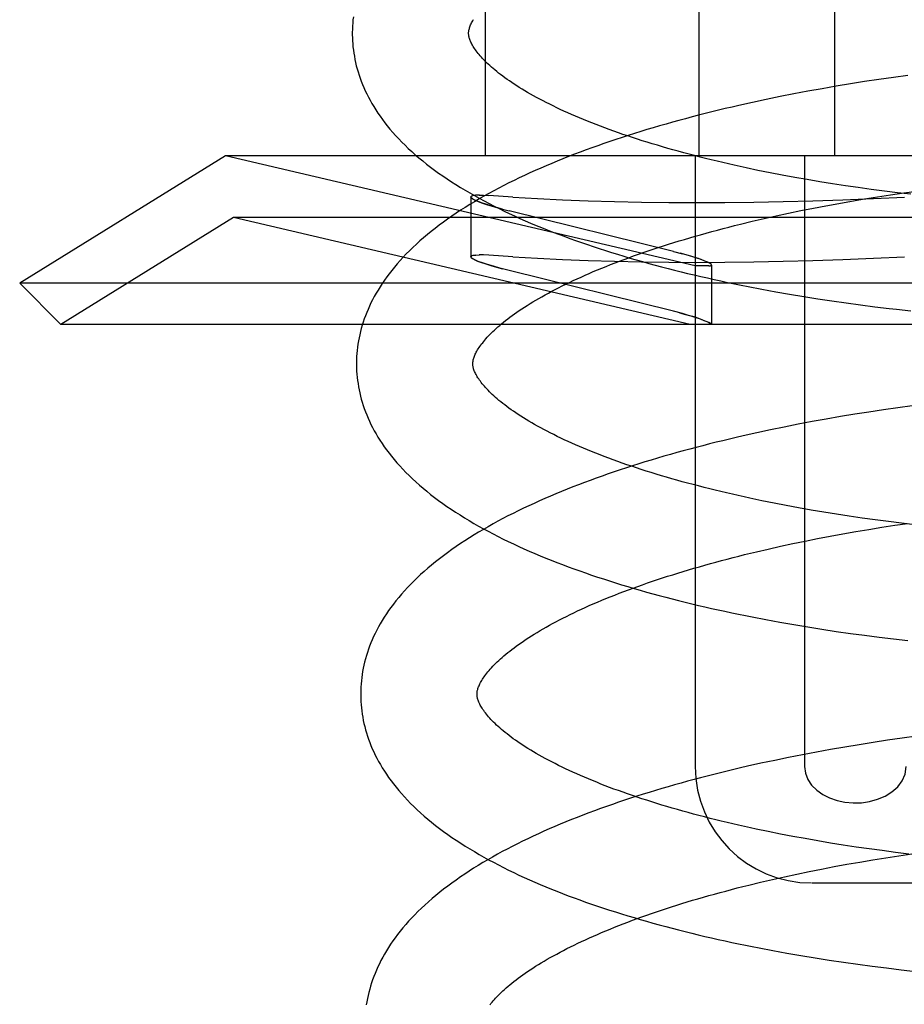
# Model space of a CAD drawing. Header units: inches. Extents: x 0 to 243, y 0 to 157.
# Tile 87 of 115: x 142.11 to 142.262, y 58.545 to 58.714. Entities that reach past the tile are written whole.
import ezdxf

# ---------------------------------------------------------------- set-up
doc = ezdxf.new("R2010")
doc.units = ezdxf.units.IN
doc.header["$LTSCALE"] = 13.357143
doc.header["$MEASUREMENT"] = 0
doc.linetypes.add('HIDDEN', pattern=[0.2, 0.1, -0.1])
doc.layers.add('DEFAULT_2', color=8, linetype='HIDDEN')

msp = doc.modelspace()

# ---------------------------------------------------------------- linework, layer by layer
at = {"layer": 'DEFAULT_2', "color": 8, "linetype": 'HIDDEN'}
for p, q in [((142.19018, 58.84735), (142.19018, 58.6911)), ((142.22694, 58.84735), (142.22694, 58.6911)), ((142.25024, 58.84735), (142.25024, 58.6911)), ((142.25788, 58.7042), (142.25542, 58.70383)), ((142.26035, 58.70455), (142.25788, 58.7042)), ((142.26283, 58.70489), (142.26035, 58.70455)), ((142.24809, 58.70261), (142.24567, 58.70218)), ((142.25052, 58.70304), (142.24809, 58.70261)), ((142.25297, 58.70344), (142.25052, 58.70304)), ((142.25542, 58.70383), (142.25297, 58.70344)), ((142.23849, 58.70076), (142.23613, 58.70025)), ((142.24087, 58.70125), (142.23849, 58.70076)), ((142.24326, 58.70172), (142.24087, 58.70125)), ((142.24567, 58.70218), (142.24326, 58.70172)), ((142.23613, 58.70025), (142.23378, 58.69973)), ((142.14554, 58.6911), (142.11018, 58.66917)), ((142.2263, 58.67216), (142.14554, 58.6911)), ((142.40081, 58.6911), (142.14554, 58.6911)), ((142.2263, 58.6911), (142.2263, 58.5861)), ((142.2451, 58.6911), (142.2451, 58.5861)), ((142.23916, 58.68816), (142.23708, 58.68858)), ((142.24126, 58.68776), (142.23916, 58.68816)), ((142.24339, 58.68736), (142.24126, 58.68776)), ((142.24553, 58.68699), (142.24339, 58.68736)), ((142.2477, 58.68662), (142.24553, 58.68699)), ((142.24989, 58.68627), (142.2477, 58.68662)), ((142.2521, 58.68593), (142.24989, 58.68627)), ((142.25432, 58.68561), (142.2521, 58.68593)), ((142.25656, 58.6853), (142.25432, 58.68561)), ((142.18773, 58.68401), (142.1878, 58.68387)), ((142.18773, 58.684), (142.18773, 58.67373)), ((142.18919, 58.68433), (142.18854, 58.6843)), ((142.19493, 58.68398), (142.19082, 58.68426)), ((142.25317, 58.68329), (142.25539, 58.68366)), ((142.25539, 58.68366), (142.25763, 58.68402)), ((142.25881, 58.685), (142.25656, 58.6853)), ((142.25763, 58.68402), (142.25988, 58.68437)), ((142.26107, 58.68472), (142.25881, 58.685)), ((142.25988, 58.68437), (142.26214, 58.6847)), ((142.26335, 58.68446), (142.26107, 58.68472)), ((142.26214, 58.6847), (142.26441, 58.68501)), ((142.19273, 58.68204), (142.19431, 58.68163)), ((142.24445, 58.68166), (142.2466, 58.68209)), ((142.2466, 58.68209), (142.24877, 58.6825)), ((142.24877, 58.6825), (142.25096, 58.6829)), ((142.25096, 58.6829), (142.25317, 58.68329)), ((142.14693, 58.6805), (142.11725, 58.6621)), ((142.22541, 58.6621), (142.14693, 58.6805)), ((142.39943, 58.6805), (142.14693, 58.6805)), ((142.22255, 58.67464), (142.19431, 58.68163)), ((142.23609, 58.67982), (142.23814, 58.6803)), ((142.23814, 58.6803), (142.24022, 58.68076)), ((142.24022, 58.68076), (142.24233, 58.68122)), ((142.24233, 58.68122), (142.24445, 58.68166)), ((142.23407, 58.67933), (142.23609, 58.67982)), ((142.1878, 58.6736), (142.18773, 58.67374)), ((142.18854, 58.67403), (142.18919, 58.67406)), ((142.19493, 58.67371), (142.19082, 58.67399)), ((142.22255, 58.67464), (142.22412, 58.67423)), ((142.22863, 58.67216), (142.2263, 58.67216)), ((142.22912, 58.6723), (142.22912, 58.6621)), ((142.19431, 58.67136), (142.19273, 58.67177)), ((142.22255, 58.66436), (142.19431, 58.67136)), ((142.11725, 58.6621), (142.11018, 58.66917)), ((142.43618, 58.66917), (142.11018, 58.66917)), ((142.23774, 58.66816), (142.24013, 58.66772)), ((142.24013, 58.66772), (142.24252, 58.6673)), ((142.24252, 58.6673), (142.24494, 58.6669)), ((142.24494, 58.6669), (142.24736, 58.66651)), ((142.24736, 58.66651), (142.2498, 58.66614)), ((142.2498, 58.66614), (142.25225, 58.66579)), ((142.25225, 58.66579), (142.25471, 58.66546)), ((142.25471, 58.66546), (142.25718, 58.66514)), ((142.25718, 58.66514), (142.25965, 58.66484)), ((142.22412, 58.66396), (142.22255, 58.66436)), ((142.42911, 58.6621), (142.11725, 58.6621)), ((142.25371, 58.64665), (142.25126, 58.64625)), ((142.25616, 58.64704), (142.25371, 58.64665)), ((142.25863, 58.64741), (142.25616, 58.64704)), ((142.2611, 58.64776), (142.25863, 58.64741)), ((142.26357, 58.6481), (142.2611, 58.64776)), ((142.244, 58.64493), (142.24161, 58.64446)), ((142.24641, 58.64539), (142.244, 58.64493)), ((142.24883, 58.64583), (142.24641, 58.64539)), ((142.25126, 58.64625), (142.24883, 58.64583)), ((142.23687, 58.64346), (142.23452, 58.64294)), ((142.23923, 58.64397), (142.23687, 58.64346)), ((142.24161, 58.64446), (142.23923, 58.64397)), ((142.23984, 58.63138), (142.23776, 58.6318)), ((142.24194, 58.63097), (142.23984, 58.63138)), ((142.24407, 58.63058), (142.24194, 58.63097)), ((142.24622, 58.6302), (142.24407, 58.63058)), ((142.24839, 58.62983), (142.24622, 58.6302)), ((142.25058, 58.62948), (142.24839, 58.62983)), ((142.25278, 58.62914), (142.25058, 58.62948)), ((142.25501, 58.62882), (142.25278, 58.62914)), ((142.25724, 58.62851), (142.25501, 58.62882)), ((142.25949, 58.62822), (142.25724, 58.62851)), ((142.26176, 58.62794), (142.25949, 58.62822)), ((142.2606, 58.62757), (142.26286, 58.6279)), ((142.26403, 58.62767), (142.26176, 58.62794)), ((142.25168, 58.62611), (142.25389, 58.6265)), ((142.25389, 58.6265), (142.25611, 58.62687)), ((142.25611, 58.62687), (142.25835, 58.62723)), ((142.25835, 58.62723), (142.2606, 58.62757)), ((142.24305, 58.62443), (142.24517, 58.62487)), ((142.24517, 58.62487), (142.24732, 58.62529)), ((142.24732, 58.62529), (142.24949, 58.62571)), ((142.24949, 58.62571), (142.25168, 58.62611)), ((142.23479, 58.62254), (142.23681, 58.62303)), ((142.23681, 58.62303), (142.23886, 58.6235)), ((142.23886, 58.6235), (142.24094, 58.62397)), ((142.24094, 58.62397), (142.24305, 58.62443)), ((142.23845, 58.61137), (142.24083, 58.61093)), ((142.24083, 58.61093), (142.24323, 58.61051)), ((142.24323, 58.61051), (142.24565, 58.61011)), ((142.24565, 58.61011), (142.24807, 58.60972)), ((142.24807, 58.60972), (142.25051, 58.60935)), ((142.25051, 58.60935), (142.25296, 58.609)), ((142.25296, 58.609), (142.25542, 58.60867)), ((142.25542, 58.60867), (142.25789, 58.60835)), ((142.25789, 58.60835), (142.26036, 58.60805)), ((142.26036, 58.60805), (142.26284, 58.60777)), ((142.25937, 58.59062), (142.2569, 58.59025)), ((142.26184, 58.59097), (142.25937, 58.59062)), ((142.26431, 58.59131), (142.26184, 58.59097)), ((142.24957, 58.58904), (142.24715, 58.5886)), ((142.252, 58.58946), (142.24957, 58.58904)), ((142.25445, 58.58986), (142.252, 58.58946)), ((142.2569, 58.59025), (142.25445, 58.58986)), ((142.24234, 58.58767), (142.23997, 58.58718)), ((142.24474, 58.58815), (142.24234, 58.58767)), ((142.24715, 58.5886), (142.24474, 58.58815)), ((142.2376, 58.58668), (142.23526, 58.58615)), ((142.23997, 58.58718), (142.2376, 58.58668)), ((142.24094, 58.57451), (142.23885, 58.57493)), ((142.24306, 58.57411), (142.24094, 58.57451)), ((142.2452, 58.57372), (142.24306, 58.57411)), ((142.24736, 58.57334), (142.2452, 58.57372)), ((142.24954, 58.57297), (142.24736, 58.57334)), ((142.25175, 58.57262), (142.24954, 58.57297)), ((142.25397, 58.57228), (142.25175, 58.57262)), ((142.2562, 58.57196), (142.25397, 58.57228)), ((142.25845, 58.57166), (142.2562, 58.57196)), ((142.25681, 58.57008), (142.25905, 58.57043)), ((142.26072, 58.57136), (142.25845, 58.57166)), ((142.25905, 58.57043), (142.26129, 58.57078)), ((142.26299, 58.57108), (142.26072, 58.57136)), ((142.26129, 58.57078), (142.26355, 58.57111)), ((142.24802, 58.5685), (142.25019, 58.56891)), ((142.25019, 58.56891), (142.25238, 58.56931)), ((142.25238, 58.56931), (142.25459, 58.5697)), ((142.25459, 58.5697), (142.25681, 58.57008)), ((142.23956, 58.56671), (142.24164, 58.56718)), ((142.24164, 58.56718), (142.24374, 58.56763)), ((142.24374, 58.56763), (142.24587, 58.56807)), ((142.24587, 58.56807), (142.24802, 58.5685)), ((142.23549, 58.56574), (142.23751, 58.56623)), ((142.23751, 58.56623), (142.23956, 58.56671)), ((142.2464, 58.5661), (142.29995, 58.5661)), ((142.23966, 58.55449), (142.24205, 58.55405)), ((142.24205, 58.55405), (142.24446, 58.55363)), ((142.24446, 58.55363), (142.24689, 58.55323)), ((142.24689, 58.55323), (142.24932, 58.55285)), ((142.24932, 58.55285), (142.25177, 58.55248)), ((142.25177, 58.55248), (142.25424, 58.55213)), ((142.25424, 58.55213), (142.25671, 58.5518)), ((142.25671, 58.5518), (142.25919, 58.55149)), ((142.25919, 58.55149), (142.26167, 58.55119)), ((142.26167, 58.55119), (142.26416, 58.55091))]:
    msp.add_line(p, q, dxfattribs=at)
for points in [[(142.16753, 58.71499), (142.16747, 58.71445), (142.16742, 58.71391), (142.16738, 58.71337), (142.16736, 58.71283), (142.16735, 58.71229), (142.16735, 58.71184)], [(142.18735, 58.7121), (142.18735, 58.7122), (142.18735, 58.71232), (142.18736, 58.71244), (142.18738, 58.71256), (142.1874, 58.71268), (142.18743, 58.71281), (142.18747, 58.71295), (142.18751, 58.7131), (142.18756, 58.71325), (142.18762, 58.71341), (142.18769, 58.71358), (142.18776, 58.71375), (142.18785, 58.71393), (142.18795, 58.71412), (142.18805, 58.7143), (142.18816, 58.7145)], [(142.16735, 58.71184), (142.16736, 58.71139), (142.16738, 58.71086), (142.16742, 58.71032), (142.16747, 58.70979), (142.16753, 58.70925), (142.16761, 58.70872), (142.1677, 58.70818), (142.1678, 58.70765), (142.16791, 58.70711), (142.16804, 58.70657), (142.16818, 58.70604), (142.16834, 58.7055), (142.16851, 58.70496), (142.16869, 58.70442), (142.16889, 58.70388), (142.16911, 58.70334), (142.16933, 58.7028), (142.16958, 58.70226), (142.16984, 58.70171), (142.17011, 58.70117), (142.17041, 58.70062), (142.17071, 58.70007), (142.17104, 58.69953), (142.17138, 58.69898), (142.17174, 58.69843), (142.17212, 58.69787), (142.17252, 58.69732), (142.17294, 58.69677), (142.17337, 58.69622), (142.17383, 58.69566), (142.17431, 58.69511), (142.1748, 58.69455), (142.17532, 58.694), (142.17585, 58.69345), (142.17641, 58.6929), (142.17698, 58.69235), (142.17757, 58.69181), (142.17818, 58.69127), (142.17881, 58.69073), (142.17945, 58.6902), (142.18011, 58.68967), (142.18079, 58.68915), (142.18148, 58.68863), (142.18219, 58.68812), (142.18291, 58.68761), (142.18365, 58.68711), (142.1844, 58.68662), (142.18516, 58.68613), (142.18594, 58.68565), (142.18673, 58.68517), (142.18753, 58.6847), (142.18834, 58.68423), (142.18917, 58.68378), (142.19, 58.68333), (142.19085, 58.68288), (142.19171, 58.68244), (142.19258, 58.68201), (142.19346, 58.68158), (142.19434, 58.68116), (142.19524, 58.68074), (142.19615, 58.68033), (142.19707, 58.67992), (142.198, 58.67952), (142.19893, 58.67913), (142.19988, 58.67874), (142.20083, 58.67836), (142.2018, 58.67798), (142.20277, 58.67761), (142.20375, 58.67724), (142.20474, 58.67687), (142.20574, 58.67652), (142.20674, 58.67616), (142.20776, 58.67581), (142.20878, 58.67547), (142.20981, 58.67513), (142.21085, 58.6748), (142.21189, 58.67447), (142.21294, 58.67415), (142.214, 58.67383), (142.21507, 58.67351), (142.21614, 58.6732), (142.21723, 58.6729), (142.21831, 58.67259), (142.21941, 58.6723), (142.22051, 58.67201), (142.22162, 58.67172), (142.22273, 58.67143), (142.22386, 58.67116), (142.22498, 58.67088), (142.22612, 58.67061), (142.22725, 58.67035), (142.2284, 58.67009), (142.22955, 58.66983), (142.2307, 58.66958), (142.23187, 58.66933), (142.23303, 58.66909), (142.2342, 58.66885), (142.23538, 58.66861), (142.23774, 58.66816)], [(142.23708, 58.68858), (142.23503, 58.68902), (142.23402, 58.68924), (142.23301, 58.68946), (142.23201, 58.68969), (142.23102, 58.68992), (142.23004, 58.69015), (142.22906, 58.69038), (142.22809, 58.69062), (142.22714, 58.69086), (142.22619, 58.69111), (142.22524, 58.69135), (142.22431, 58.6916), (142.22339, 58.69185), (142.22247, 58.69211), (142.22157, 58.69236), (142.22067, 58.69262), (142.21979, 58.69288), (142.21891, 58.69315), (142.21805, 58.69341), (142.21719, 58.69368), (142.21635, 58.69395), (142.21551, 58.69422), (142.21469, 58.6945), (142.21388, 58.69477), (142.21308, 58.69505), (142.21229, 58.69533), (142.21151, 58.69561), (142.21074, 58.69589), (142.20999, 58.69617), (142.20924, 58.69646), (142.20851, 58.69674), (142.20779, 58.69703), (142.20709, 58.69732), (142.20639, 58.69761), (142.20571, 58.6979), (142.20504, 58.69819), (142.20438, 58.69848), (142.20373, 58.69877), (142.2031, 58.69906), (142.20248, 58.69935), (142.20187, 58.69964), (142.20128, 58.69993), (142.2007, 58.70023), (142.20013, 58.70052), (142.19958, 58.70081), (142.19903, 58.7011), (142.1985, 58.70139), (142.19799, 58.70168), (142.19749, 58.70197), (142.197, 58.70225), (142.19652, 58.70254), (142.19606, 58.70282), (142.19561, 58.70311), (142.19518, 58.70339), (142.19476, 58.70367), (142.19435, 58.70395), (142.19395, 58.70422), (142.19357, 58.7045), (142.1932, 58.70477), (142.19284, 58.70504), (142.1925, 58.7053), (142.19217, 58.70557), (142.19185, 58.70583), (142.19154, 58.70609), (142.19125, 58.70634), (142.19097, 58.70659), (142.1907, 58.70684), (142.19044, 58.70708), (142.1902, 58.70732), (142.18996, 58.70756), (142.18974, 58.70779), (142.18953, 58.70802), (142.18934, 58.70825), (142.18915, 58.70847), (142.18897, 58.70868), (142.1888, 58.70889), (142.18865, 58.7091), (142.1885, 58.7093), (142.18836, 58.7095), (142.18824, 58.7097), (142.18812, 58.70989), (142.18801, 58.71007), (142.18791, 58.71025), (142.18782, 58.71043), (142.18774, 58.7106), (142.18767, 58.71076), (142.1876, 58.71092), (142.18754, 58.71107), (142.1875, 58.71122), (142.18746, 58.71136), (142.18742, 58.71149), (142.1874, 58.71162), (142.18738, 58.71175), (142.18736, 58.71187), (142.18735, 58.71199), (142.18735, 58.7121)], [(142.23378, 58.69973), (142.23262, 58.69946), (142.23146, 58.69919), (142.23031, 58.69891), (142.22916, 58.69863), (142.22801, 58.69834), (142.22688, 58.69805), (142.22575, 58.69776), (142.22462, 58.69746), (142.2235, 58.69716), (142.22239, 58.69685), (142.22128, 58.69654), (142.22018, 58.69622), (142.21909, 58.6959), (142.218, 58.69558), (142.21692, 58.69525), (142.21585, 58.69492), (142.21478, 58.69458), (142.21372, 58.69424), (142.21267, 58.69389), (142.21163, 58.69354), (142.21059, 58.69318), (142.20956, 58.69282), (142.20854, 58.69246), (142.20753, 58.69209), (142.20653, 58.69172), (142.20553, 58.69134), (142.20454, 58.69095), (142.20356, 58.69057), (142.20259, 58.69017), (142.20163, 58.68977), (142.20068, 58.68937), (142.19973, 58.68896), (142.1988, 58.68855), (142.19787, 58.68813), (142.19695, 58.68771), (142.19605, 58.68728), (142.19515, 58.68685), (142.19426, 58.68641), (142.19339, 58.68596), (142.19252, 58.68551), (142.19166, 58.68506), (142.19082, 58.6846), (142.18998, 58.68413), (142.18916, 58.68366), (142.18834, 58.68318), (142.18754, 58.68269), (142.18675, 58.6822), (142.18597, 58.68171), (142.18521, 58.6812), (142.18446, 58.6807), (142.18372, 58.68018), (142.183, 58.67966), (142.18229, 58.67914), (142.18159, 58.67861), (142.18091, 58.67807), (142.18025, 58.67753), (142.1796, 58.67699), (142.17897, 58.67644), (142.17836, 58.67589), (142.17777, 58.67533), (142.17719, 58.67477), (142.17663, 58.67421), (142.17609, 58.67365), (142.17557, 58.67308), (142.17507, 58.67252), (142.17459, 58.67195), (142.17413, 58.67139), (142.17369, 58.67082), (142.17327, 58.67026), (142.17287, 58.66969), (142.17248, 58.66913), (142.17212, 58.66857), (142.17177, 58.66801), (142.17144, 58.66745), (142.17113, 58.6669), (142.17083, 58.66634), (142.17056, 58.66579), (142.1703, 58.66524), (142.17005, 58.66469), (142.16982, 58.66414), (142.16961, 58.66359), (142.16941, 58.66305), (142.16922, 58.6625), (142.16905, 58.66196), (142.1689, 58.66142), (142.16875, 58.66087), (142.16863, 58.66033), (142.16851, 58.65979), (142.16841, 58.65926), (142.16832, 58.65872), (142.16825, 58.65818), (142.16819, 58.65764), (142.16814, 58.65711), (142.1681, 58.65657), (142.16808, 58.65603), (142.16807, 58.6555), (142.16807, 58.65505)], [(142.18858, 58.68431), (142.18813, 58.68425), (142.18785, 58.68416), (142.18773, 58.68403), (142.18773, 58.68401)], [(142.18773, 58.68401), (142.18782, 58.68414), (142.18809, 58.68424), (142.18854, 58.6843)], [(142.19318, 58.68193), (142.19212, 58.68221), (142.19115, 58.68249), (142.19029, 58.68276), (142.18953, 58.68302), (142.18889, 58.68326), (142.18839, 58.68348), (142.18802, 58.68369), (142.18781, 58.68386), (142.18773, 58.68401)], [(142.18803, 58.68368), (142.18844, 58.68346), (142.18901, 58.68321), (142.18974, 58.68294), (142.19061, 58.68266), (142.19162, 58.68236), (142.19273, 58.68204)], [(142.18915, 58.68433), (142.18992, 58.68431), (142.19082, 58.68426)], [(142.19493, 58.68398), (142.19916, 58.68374), (142.20348, 58.68353), (142.20791, 58.68335), (142.21243, 58.68322), (142.21704, 58.68312), (142.22175, 58.68306), (142.22654, 58.68304), (142.23141, 58.68306), (142.23637, 58.68312), (142.2414, 58.68322), (142.24651, 58.68335), (142.25168, 58.68353), (142.25693, 58.68374), (142.26224, 58.68398)], [(142.18807, 58.65531), (142.18807, 58.65541), (142.18807, 58.65553), (142.18808, 58.65564), (142.1881, 58.65577), (142.18812, 58.65589), (142.18815, 58.65602), (142.18819, 58.65616), (142.18823, 58.65631), (142.18828, 58.65646), (142.18834, 58.65662), (142.18841, 58.65679), (142.18848, 58.65696), (142.18857, 58.65714), (142.18867, 58.65732), (142.18877, 58.65751), (142.18888, 58.65771), (142.189, 58.65791), (142.18914, 58.65811), (142.18928, 58.65831), (142.18942, 58.65852), (142.18958, 58.65874), (142.18976, 58.65896), (142.18994, 58.65918), (142.19013, 58.65941), (142.19033, 58.65965), (142.19055, 58.65989), (142.19077, 58.66013), (142.19101, 58.66037), (142.19126, 58.66063), (142.19152, 58.66088), (142.19179, 58.66114), (142.19208, 58.6614), (142.19238, 58.66166), (142.19269, 58.66193), (142.19301, 58.6622), (142.19335, 58.66248), (142.1937, 58.66276), (142.19406, 58.66304), (142.19443, 58.66332), (142.19482, 58.66361), (142.19522, 58.6639), (142.19564, 58.66419), (142.19606, 58.66448), (142.1965, 58.66477), (142.19696, 58.66507), (142.19742, 58.66537), (142.1979, 58.66567), (142.1984, 58.66597), (142.1989, 58.66627), (142.19942, 58.66657), (142.19995, 58.66687), (142.2005, 58.66718), (142.20106, 58.66749), (142.20163, 58.66779), (142.20222, 58.6681), (142.20282, 58.66841), (142.20343, 58.66871), (142.20405, 58.66902), (142.20469, 58.66933), (142.20534, 58.66964), (142.206, 58.66994), (142.20668, 58.67025), (142.20736, 58.67056), (142.20806, 58.67086), (142.20877, 58.67117), (142.2095, 58.67147), (142.21023, 58.67177), (142.21098, 58.67208), (142.21174, 58.67238), (142.21251, 58.67268), (142.21329, 58.67298), (142.21408, 58.67327), (142.21489, 58.67357), (142.2157, 58.67387), (142.21653, 58.67416), (142.21737, 58.67445), (142.21822, 58.67474), (142.21907, 58.67503), (142.21994, 58.67531), (142.22082, 58.6756), (142.22171, 58.67588), (142.2226, 58.67616), (142.22351, 58.67644), (142.22443, 58.67671), (142.22535, 58.67699), (142.22629, 58.67726), (142.22723, 58.67752), (142.22818, 58.67779), (142.22914, 58.67805), (142.23011, 58.67831), (142.23109, 58.67857), (142.23208, 58.67883), (142.23307, 58.67908), (142.23407, 58.67933)], [(142.18773, 58.67374), (142.18774, 58.67376), (142.18785, 58.67389), (142.18813, 58.67398), (142.18858, 58.67403)], [(142.18854, 58.67403), (142.18809, 58.67397), (142.18782, 58.67387), (142.18773, 58.67374)], [(142.18773, 58.67374), (142.18781, 58.67359), (142.18802, 58.67341), (142.18839, 58.67321), (142.18889, 58.67299), (142.18953, 58.67275), (142.19029, 58.67249), (142.19116, 58.67222), (142.19213, 58.67194), (142.19318, 58.67165)], [(142.19082, 58.67399), (142.18992, 58.67404), (142.18915, 58.67406)], [(142.19493, 58.67371), (142.19916, 58.67347), (142.20348, 58.67326), (142.20791, 58.67308), (142.21243, 58.67295), (142.21704, 58.67285), (142.22175, 58.67279), (142.22654, 58.67277), (142.23141, 58.67279), (142.23637, 58.67285), (142.2414, 58.67295), (142.24651, 58.67308), (142.25168, 58.67326), (142.25693, 58.67347), (142.26224, 58.67371)], [(142.22912, 58.6723), (142.22905, 58.67243), (142.22884, 58.67259), (142.22847, 58.67278), (142.22797, 58.673), (142.22734, 58.67324), (142.22658, 58.6735), (142.22571, 58.67377), (142.22473, 58.67406), (142.22368, 58.67434)], [(142.22912, 58.6723), (142.22912, 58.67231), (142.22905, 58.67243), (142.22886, 58.67257), (142.22854, 58.67274), (142.2281, 58.67294), (142.22754, 58.67316), (142.22686, 58.67341), (142.22606, 58.67367), (142.22515, 58.67394), (142.22412, 58.67423)], [(142.19273, 58.67177), (142.19161, 58.67209), (142.19061, 58.67238), (142.18974, 58.67267), (142.18901, 58.67294), (142.18844, 58.67319), (142.18803, 58.67341)], [(142.22863, 58.67216), (142.22891, 58.67218), (142.22908, 58.67223), (142.22912, 58.6723)], [(142.22863, 58.67216), (142.22878, 58.67217), (142.2289, 58.67218), (142.229, 58.6722), (142.22907, 58.67223), (142.22911, 58.67226), (142.22912, 58.6723)], [(142.22361, 58.66409), (142.22461, 58.66382), (142.22554, 58.66355), (142.22639, 58.66329), (142.22713, 58.66304), (142.22777, 58.6628), (142.22829, 58.66259), (142.22868, 58.6624), (142.22896, 58.66224), (142.2291, 58.6621)], [(142.2291, 58.6621), (142.22894, 58.66225), (142.22864, 58.66242), (142.2282, 58.66263), (142.22762, 58.66286), (142.22692, 58.66311), (142.22609, 58.66339), (142.22516, 58.66366), (142.22412, 58.66396)], [(142.25965, 58.66484), (142.26089, 58.6647), (142.26337, 58.66443)], [(142.16807, 58.65505), (142.16808, 58.6546), (142.1681, 58.65407), (142.16814, 58.65353), (142.16819, 58.653), (142.16825, 58.65246), (142.16833, 58.65192), (142.16842, 58.65139), (142.16852, 58.65085), (142.16863, 58.65032), (142.16876, 58.64978), (142.1689, 58.64924), (142.16906, 58.64871), (142.16923, 58.64817), (142.16941, 58.64763), (142.16961, 58.64709), (142.16983, 58.64655), (142.17005, 58.64601), (142.1703, 58.64546), (142.17056, 58.64492), (142.17083, 58.64438), (142.17113, 58.64383), (142.17143, 58.64328), (142.17176, 58.64273), (142.1721, 58.64219), (142.17246, 58.64164), (142.17284, 58.64108), (142.17324, 58.64053), (142.17366, 58.63998), (142.17409, 58.63943), (142.17455, 58.63887), (142.17502, 58.63832), (142.17552, 58.63777), (142.17603, 58.63722), (142.17656, 58.63667), (142.17712, 58.63612), (142.17769, 58.63557), (142.17828, 58.63503), (142.17889, 58.63449), (142.17951, 58.63395), (142.18016, 58.63342), (142.18082, 58.63289), (142.18149, 58.63237), (142.18219, 58.63185), (142.18289, 58.63134), (142.18362, 58.63083), (142.18435, 58.63033), (142.1851, 58.62983), (142.18587, 58.62935), (142.18665, 58.62886), (142.18744, 58.62839), (142.18824, 58.62791), (142.18905, 58.62745), (142.18988, 58.62699), (142.19072, 58.62654), (142.19156, 58.62609), (142.19242, 58.62565), (142.19329, 58.62522), (142.19417, 58.62479), (142.19506, 58.62437), (142.19595, 58.62395), (142.19686, 58.62354), (142.19778, 58.62314), (142.19871, 58.62274), (142.19964, 58.62234), (142.20059, 58.62195), (142.20155, 58.62157), (142.20251, 58.62119), (142.20348, 58.62082), (142.20446, 58.62045), (142.20545, 58.62009), (142.20645, 58.61973), (142.20745, 58.61938), (142.20847, 58.61903), (142.20949, 58.61868), (142.21052, 58.61835), (142.21156, 58.61801), (142.2126, 58.61768), (142.21365, 58.61736), (142.21471, 58.61704), (142.21578, 58.61672), (142.21685, 58.61641), (142.21794, 58.61611), (142.21902, 58.61581), (142.22012, 58.61551), (142.22122, 58.61522), (142.22233, 58.61493), (142.22344, 58.61465), (142.22457, 58.61437), (142.22569, 58.61409), (142.22683, 58.61382), (142.22796, 58.61356), (142.22911, 58.6133), (142.23026, 58.61304), (142.23141, 58.61279), (142.23258, 58.61254), (142.23374, 58.6123), (142.23491, 58.61206), (142.23609, 58.61182), (142.23845, 58.61137)], [(142.23776, 58.6318), (142.23571, 58.63223), (142.2347, 58.63245), (142.23369, 58.63268), (142.23269, 58.6329), (142.2317, 58.63313), (142.23072, 58.63337), (142.22974, 58.6336), (142.22878, 58.63384), (142.22782, 58.63408), (142.22687, 58.63433), (142.22593, 58.63457), (142.22499, 58.63482), (142.22407, 58.63507), (142.22316, 58.63533), (142.22225, 58.63558), (142.22136, 58.63584), (142.22047, 58.6361), (142.2196, 58.63637), (142.21873, 58.63663), (142.21788, 58.6369), (142.21703, 58.63717), (142.2162, 58.63744), (142.21538, 58.63772), (142.21456, 58.63799), (142.21376, 58.63827), (142.21297, 58.63855), (142.2122, 58.63883), (142.21143, 58.63911), (142.21067, 58.6394), (142.20993, 58.63968), (142.2092, 58.63997), (142.20848, 58.64025), (142.20778, 58.64054), (142.20708, 58.64083), (142.2064, 58.64112), (142.20573, 58.64141), (142.20507, 58.6417), (142.20443, 58.64199), (142.20379, 58.64228), (142.20317, 58.64257), (142.20257, 58.64286), (142.20197, 58.64316), (142.20139, 58.64345), (142.20082, 58.64374), (142.20027, 58.64403), (142.19973, 58.64432), (142.1992, 58.64461), (142.19869, 58.6449), (142.19819, 58.64519), (142.1977, 58.64548), (142.19722, 58.64576), (142.19676, 58.64604), (142.19631, 58.64633), (142.19588, 58.64661), (142.19546, 58.64689), (142.19505, 58.64717), (142.19465, 58.64744), (142.19427, 58.64772), (142.1939, 58.64799), (142.19355, 58.64826), (142.1932, 58.64852), (142.19287, 58.64879), (142.19256, 58.64905), (142.19225, 58.6493), (142.19196, 58.64956), (142.19168, 58.64981), (142.19141, 58.65006), (142.19115, 58.6503), (142.19091, 58.65054), (142.19068, 58.65078), (142.19046, 58.65101), (142.19024, 58.65124), (142.19005, 58.65147), (142.18986, 58.65169), (142.18968, 58.6519), (142.18952, 58.65211), (142.18936, 58.65232), (142.18921, 58.65252), (142.18908, 58.65272), (142.18895, 58.65291), (142.18883, 58.6531), (142.18873, 58.65329), (142.18863, 58.65347), (142.18853, 58.65365), (142.18845, 58.65382), (142.18838, 58.65399), (142.18831, 58.65415), (142.18826, 58.6543), (142.18821, 58.65445), (142.18817, 58.65459), (142.18814, 58.65472), (142.18811, 58.65485), (142.18809, 58.65497), (142.18808, 58.65509), (142.18807, 58.6552), (142.18807, 58.65531)], [(142.23452, 58.64294), (142.23336, 58.64267), (142.2322, 58.6424), (142.23104, 58.64212), (142.2299, 58.64184), (142.22875, 58.64155), (142.22762, 58.64126), (142.22648, 58.64097), (142.22536, 58.64067), (142.22424, 58.64037), (142.22312, 58.64006), (142.22202, 58.63975), (142.22092, 58.63944), (142.21982, 58.63912), (142.21873, 58.63879), (142.21765, 58.63846), (142.21658, 58.63813), (142.21552, 58.63779), (142.21446, 58.63745), (142.2134, 58.6371), (142.21236, 58.63675), (142.21133, 58.6364), (142.2103, 58.63604), (142.20928, 58.63567), (142.20826, 58.6353), (142.20726, 58.63493), (142.20626, 58.63455), (142.20528, 58.63417), (142.2043, 58.63378), (142.20333, 58.63339), (142.20236, 58.63299), (142.20141, 58.63259), (142.20046, 58.63218), (142.19953, 58.63177), (142.1986, 58.63135), (142.19768, 58.63092), (142.19678, 58.6305), (142.19588, 58.63006), (142.19499, 58.62962), (142.19411, 58.62918), (142.19325, 58.62873), (142.19239, 58.62827), (142.19154, 58.62781), (142.19071, 58.62734), (142.18988, 58.62687), (142.18907, 58.62639), (142.18827, 58.62591), (142.18748, 58.62542), (142.1867, 58.62492), (142.18594, 58.62442), (142.18518, 58.62391), (142.18445, 58.62339), (142.18372, 58.62287), (142.18301, 58.62235), (142.18232, 58.62182), (142.18164, 58.62128), (142.18097, 58.62074), (142.18033, 58.6202), (142.1797, 58.61965), (142.17908, 58.6191), (142.17849, 58.61854), (142.17791, 58.61798), (142.17735, 58.61742), (142.17682, 58.61686), (142.1763, 58.6163), (142.1758, 58.61573), (142.17532, 58.61516), (142.17485, 58.6146), (142.17441, 58.61403), (142.17399, 58.61347), (142.17359, 58.61291), (142.1732, 58.61234), (142.17284, 58.61178), (142.17249, 58.61122), (142.17216, 58.61066), (142.17185, 58.61011), (142.17156, 58.60955), (142.17128, 58.609), (142.17102, 58.60845), (142.17077, 58.6079), (142.17054, 58.60735), (142.17033, 58.6068), (142.17013, 58.60626), (142.16994, 58.60571), (142.16977, 58.60517), (142.16962, 58.60463), (142.16947, 58.60408), (142.16935, 58.60354), (142.16923, 58.603), (142.16913, 58.60247), (142.16904, 58.60193), (142.16897, 58.60139), (142.16891, 58.60085), (142.16886, 58.60032), (142.16882, 58.59978), (142.1688, 58.59924), (142.16879, 58.59871), (142.16879, 58.59826)], [(142.18879, 58.59852), (142.18879, 58.59862), (142.18879, 58.59874), (142.18881, 58.59885), (142.18882, 58.59897), (142.18884, 58.5991), (142.18887, 58.59923), (142.18891, 58.59937), (142.18895, 58.59952), (142.189, 58.59967), (142.18906, 58.59983), (142.18913, 58.6), (142.1892, 58.60017), (142.18929, 58.60035), (142.18939, 58.60053), (142.18949, 58.60072), (142.1896, 58.60092), (142.18972, 58.60111), (142.18986, 58.60132), (142.19, 58.60152), (142.19015, 58.60173), (142.19031, 58.60195), (142.19048, 58.60217), (142.19066, 58.60239), (142.19085, 58.60262), (142.19105, 58.60286), (142.19127, 58.60309), (142.19149, 58.60334), (142.19173, 58.60358), (142.19198, 58.60383), (142.19224, 58.60409), (142.19251, 58.60435), (142.1928, 58.60461), (142.1931, 58.60487), (142.19341, 58.60514), (142.19373, 58.60541), (142.19407, 58.60569), (142.19442, 58.60597), (142.19478, 58.60625), (142.19515, 58.60653), (142.19554, 58.60682), (142.19594, 58.6071), (142.19636, 58.6074), (142.19678, 58.60769), (142.19722, 58.60798), (142.19768, 58.60828), (142.19814, 58.60858), (142.19862, 58.60887), (142.19912, 58.60917), (142.19962, 58.60948), (142.20014, 58.60978), (142.20067, 58.61008), (142.20122, 58.61039), (142.20178, 58.61069), (142.20235, 58.611), (142.20294, 58.61131), (142.20354, 58.61162), (142.20415, 58.61192), (142.20478, 58.61223), (142.20541, 58.61254), (142.20606, 58.61285), (142.20672, 58.61315), (142.2074, 58.61346), (142.20808, 58.61377), (142.20878, 58.61407), (142.20949, 58.61438), (142.21022, 58.61468), (142.21095, 58.61498), (142.2117, 58.61529), (142.21246, 58.61559), (142.21323, 58.61589), (142.21401, 58.61619), (142.2148, 58.61648), (142.21561, 58.61678), (142.21642, 58.61707), (142.21725, 58.61737), (142.21809, 58.61766), (142.21894, 58.61795), (142.21979, 58.61824), (142.22066, 58.61852), (142.22154, 58.61881), (142.22243, 58.61909), (142.22332, 58.61937), (142.22423, 58.61965), (142.22515, 58.61992), (142.22607, 58.62019), (142.22701, 58.62046), (142.22795, 58.62073), (142.2289, 58.621), (142.22986, 58.62126), (142.23083, 58.62152), (142.23181, 58.62178), (142.2328, 58.62203), (142.23379, 58.62229), (142.23479, 58.62254)], [(142.16879, 58.59826), (142.1688, 58.59781), (142.16882, 58.59727), (142.16886, 58.59673), (142.16891, 58.5962), (142.16897, 58.59566), (142.16905, 58.59512), (142.16914, 58.59458), (142.16924, 58.59405), (142.16936, 58.59351), (142.16949, 58.59297), (142.16963, 58.59243), (142.16979, 58.59189), (142.16996, 58.59135), (142.17014, 58.59081), (142.17034, 58.59027), (142.17056, 58.58972), (142.17079, 58.58918), (142.17104, 58.58864), (142.1713, 58.58809), (142.17158, 58.58754), (142.17187, 58.58699), (142.17218, 58.58645), (142.17251, 58.58589), (142.17286, 58.58534), (142.17322, 58.58479), (142.1736, 58.58423), (142.17401, 58.58368), (142.17443, 58.58312), (142.17487, 58.58257), (142.17533, 58.58201), (142.17581, 58.58146), (142.17631, 58.5809), (142.17683, 58.58035), (142.17736, 58.57979), (142.17792, 58.57924), (142.1785, 58.57869), (142.1791, 58.57815), (142.17971, 58.57761), (142.18034, 58.57707), (142.18099, 58.57653), (142.18166, 58.576), (142.18234, 58.57548), (142.18304, 58.57496), (142.18375, 58.57445), (142.18448, 58.57394), (142.18522, 58.57344), (142.18598, 58.57294), (142.18675, 58.57245), (142.18753, 58.57197), (142.18833, 58.57149), (142.18914, 58.57102), (142.18996, 58.57056), (142.19079, 58.5701), (142.19163, 58.56965), (142.19248, 58.5692), (142.19334, 58.56876), (142.19422, 58.56833), (142.1951, 58.5679), (142.196, 58.56747), (142.1969, 58.56706), (142.19782, 58.56665), (142.19874, 58.56624), (142.19967, 58.56584), (142.20062, 58.56545), (142.20157, 58.56506), (142.20253, 58.56467), (142.2035, 58.5643), (142.20448, 58.56392), (142.20546, 58.56355), (142.20646, 58.56319), (142.20746, 58.56283), (142.20848, 58.56248), (142.2095, 58.56213), (142.21052, 58.56179), (142.21156, 58.56145), (142.2126, 58.56112), (142.21365, 58.56079), (142.21471, 58.56046), (142.21578, 58.56014), (142.21685, 58.55983), (142.21793, 58.55952), (142.21902, 58.55921), (142.22012, 58.55891), (142.22122, 58.55862), (142.22233, 58.55832), (142.22344, 58.55804), (142.22456, 58.55775), (142.22569, 58.55748), (142.22682, 58.5572), (142.22796, 58.55693), (142.22911, 58.55667), (142.23026, 58.55641), (142.23142, 58.55615), (142.23258, 58.5559), (142.23375, 58.55565), (142.23492, 58.55541), (142.2361, 58.55517), (142.23728, 58.55494), (142.23966, 58.55449)], [(142.23885, 58.57493), (142.23679, 58.57536), (142.23577, 58.57558), (142.23476, 58.57581), (142.23375, 58.57604), (142.23275, 58.57627), (142.23176, 58.5765), (142.23078, 58.57673), (142.22981, 58.57697), (142.22884, 58.57721), (142.22789, 58.57746), (142.22694, 58.5777), (142.226, 58.57795), (142.22507, 58.57821), (142.22415, 58.57846), (142.22324, 58.57872), (142.22234, 58.57898), (142.22144, 58.57924), (142.22056, 58.5795), (142.21969, 58.57977), (142.21883, 58.58004), (142.21798, 58.58031), (142.21714, 58.58058), (142.21631, 58.58086), (142.21549, 58.58113), (142.21468, 58.58141), (142.21389, 58.58169), (142.2131, 58.58197), (142.21233, 58.58225), (142.21157, 58.58254), (142.21082, 58.58282), (142.21008, 58.58311), (142.20936, 58.5834), (142.20865, 58.58369), (142.20795, 58.58398), (142.20726, 58.58427), (142.20658, 58.58456), (142.20592, 58.58485), (142.20527, 58.58514), (142.20463, 58.58543), (142.20401, 58.58573), (142.2034, 58.58602), (142.2028, 58.58631), (142.20221, 58.58661), (142.20164, 58.5869), (142.20108, 58.58719), (142.20053, 58.58748), (142.2, 58.58778), (142.19948, 58.58807), (142.19898, 58.58835), (142.19849, 58.58864), (142.19801, 58.58893), (142.19755, 58.58921), (142.19709, 58.5895), (142.19666, 58.58978), (142.19623, 58.59006), (142.19582, 58.59034), (142.19542, 58.59062), (142.19503, 58.5909), (142.19466, 58.59117), (142.1943, 58.59144), (142.19395, 58.59171), (142.19362, 58.59197), (142.1933, 58.59223), (142.19299, 58.59249), (142.1927, 58.59275), (142.19242, 58.593), (142.19215, 58.59325), (142.19189, 58.5935), (142.19164, 58.59374), (142.19141, 58.59398), (142.19118, 58.59421), (142.19097, 58.59444), (142.19077, 58.59467), (142.19058, 58.59489), (142.19041, 58.5951), (142.19024, 58.59532), (142.19008, 58.59552), (142.18994, 58.59573), (142.1898, 58.59593), (142.18967, 58.59612), (142.18955, 58.59631), (142.18944, 58.5965), (142.18934, 58.59669), (142.18925, 58.59686), (142.18917, 58.59704), (142.1891, 58.5972), (142.18903, 58.59736), (142.18898, 58.59751), (142.18893, 58.59766), (142.18889, 58.5978), (142.18886, 58.59793), (142.18883, 58.59806), (142.18881, 58.59818), (142.1888, 58.59829), (142.18879, 58.59841), (142.18879, 58.59852)], [(142.23526, 58.58615), (142.2341, 58.58588), (142.23294, 58.58561), (142.23178, 58.58533), (142.23063, 58.58505), (142.22949, 58.58477), (142.22835, 58.58448), (142.22722, 58.58418), (142.2261, 58.58389), (142.22498, 58.58358), (142.22386, 58.58328), (142.22275, 58.58296), (142.22165, 58.58265), (142.22056, 58.58233), (142.21947, 58.582), (142.21839, 58.58168), (142.21732, 58.58134), (142.21625, 58.58101), (142.21519, 58.58066), (142.21414, 58.58032), (142.2131, 58.57997), (142.21206, 58.57961), (142.21103, 58.57925), (142.21001, 58.57889), (142.209, 58.57852), (142.208, 58.57814), (142.207, 58.57777), (142.20601, 58.57738), (142.20503, 58.57699), (142.20406, 58.5766), (142.2031, 58.5762), (142.20214, 58.5758), (142.2012, 58.57539), (142.20026, 58.57498), (142.19933, 58.57456), (142.19842, 58.57414), (142.19751, 58.57371), (142.19661, 58.57328), (142.19573, 58.57284), (142.19485, 58.57239), (142.19398, 58.57194), (142.19312, 58.57149), (142.19228, 58.57103), (142.19144, 58.57056), (142.19062, 58.57009), (142.1898, 58.56961), (142.189, 58.56912), (142.18821, 58.56863), (142.18743, 58.56814), (142.18667, 58.56764), (142.18592, 58.56713), (142.18518, 58.56661), (142.18446, 58.56609), (142.18375, 58.56557), (142.18305, 58.56504), (142.18237, 58.5645), (142.1817, 58.56396), (142.18106, 58.56342), (142.18042, 58.56287), (142.17981, 58.56231), (142.17922, 58.56176), (142.17864, 58.5612), (142.17808, 58.56064), (142.17754, 58.56008), (142.17703, 58.55951), (142.17653, 58.55895), (142.17605, 58.55839), (142.17558, 58.55782), (142.17514, 58.55725), (142.17472, 58.55669), (142.17432, 58.55613), (142.17393, 58.55556), (142.17357, 58.555), (142.17322, 58.55444), (142.17289, 58.55388), (142.17258, 58.55333), (142.17228, 58.55277), (142.172, 58.55222), (142.17174, 58.55167), (142.1715, 58.55112), (142.17127, 58.55057), (142.17105, 58.55002), (142.17085, 58.54948), (142.17067, 58.54893), (142.1705, 58.54839), (142.17034, 58.54784), (142.1702, 58.5473), (142.17007, 58.54676), (142.16995, 58.54622), (142.16985, 58.54568), (142.16976, 58.54514)], [(142.2451, 58.5861), (142.24525, 58.58496), (142.24565, 58.5839), (142.24631, 58.58291), (142.24718, 58.58203), (142.24822, 58.5813), (142.2494, 58.58071), (142.25068, 58.58027), (142.25203, 58.57999), (142.25344, 58.57986), (142.25486, 58.5799), (142.25628, 58.5801), (142.25765, 58.58048), (142.25893, 58.58102), (142.2601, 58.58174), (142.2611, 58.58263), (142.26188, 58.58367), (142.26236, 58.58482), (142.26256, 58.5861)], [(142.19102, 58.54515), (142.19119, 58.54537), (142.19137, 58.54559), (142.19156, 58.54582), (142.19177, 58.54606), (142.19198, 58.5463), (142.19221, 58.54654), (142.19244, 58.54679), (142.19269, 58.54704), (142.19296, 58.54729), (142.19323, 58.54755), (142.19351, 58.54781), (142.19381, 58.54808), (142.19412, 58.54834), (142.19444, 58.54861), (142.19478, 58.54889), (142.19513, 58.54917), (142.19549, 58.54945), (142.19586, 58.54973), (142.19625, 58.55002), (142.19665, 58.55031), (142.19707, 58.5506), (142.19749, 58.55089), (142.19793, 58.55118), (142.19838, 58.55148), (142.19885, 58.55178), (142.19933, 58.55207), (142.19982, 58.55237), (142.20033, 58.55268), (142.20085, 58.55298), (142.20138, 58.55328), (142.20193, 58.55359), (142.20249, 58.55389), (142.20306, 58.5542), (142.20364, 58.55451), (142.20424, 58.55482), (142.20485, 58.55512), (142.20548, 58.55543), (142.20612, 58.55574), (142.20676, 58.55605), (142.20743, 58.55635), (142.2081, 58.55666), (142.20879, 58.55697), (142.20949, 58.55727), (142.2102, 58.55758), (142.21092, 58.55788), (142.21165, 58.55818), (142.2124, 58.55849), (142.21316, 58.55879), (142.21393, 58.55909), (142.21471, 58.55939), (142.2155, 58.55969), (142.21631, 58.55998), (142.21712, 58.56028), (142.21795, 58.56057), (142.21879, 58.56086), (142.21963, 58.56115), (142.22049, 58.56144), (142.22136, 58.56172), (142.22224, 58.56201), (142.22313, 58.56229), (142.22402, 58.56257), (142.22493, 58.56285), (142.22585, 58.56312), (142.22677, 58.5634), (142.22771, 58.56367), (142.22865, 58.56394), (142.2296, 58.5642), (142.23056, 58.56446), (142.23153, 58.56472), (142.23251, 58.56498), (142.23349, 58.56524), (142.23449, 58.56549), (142.23549, 58.56574)]]:
    msp.add_lwpolyline(points, dxfattribs=at)
msp.add_arc((142.2463, 58.5861), 0.02, 180, 270, dxfattribs=at)

doc.saveas('drawing.dxf')
